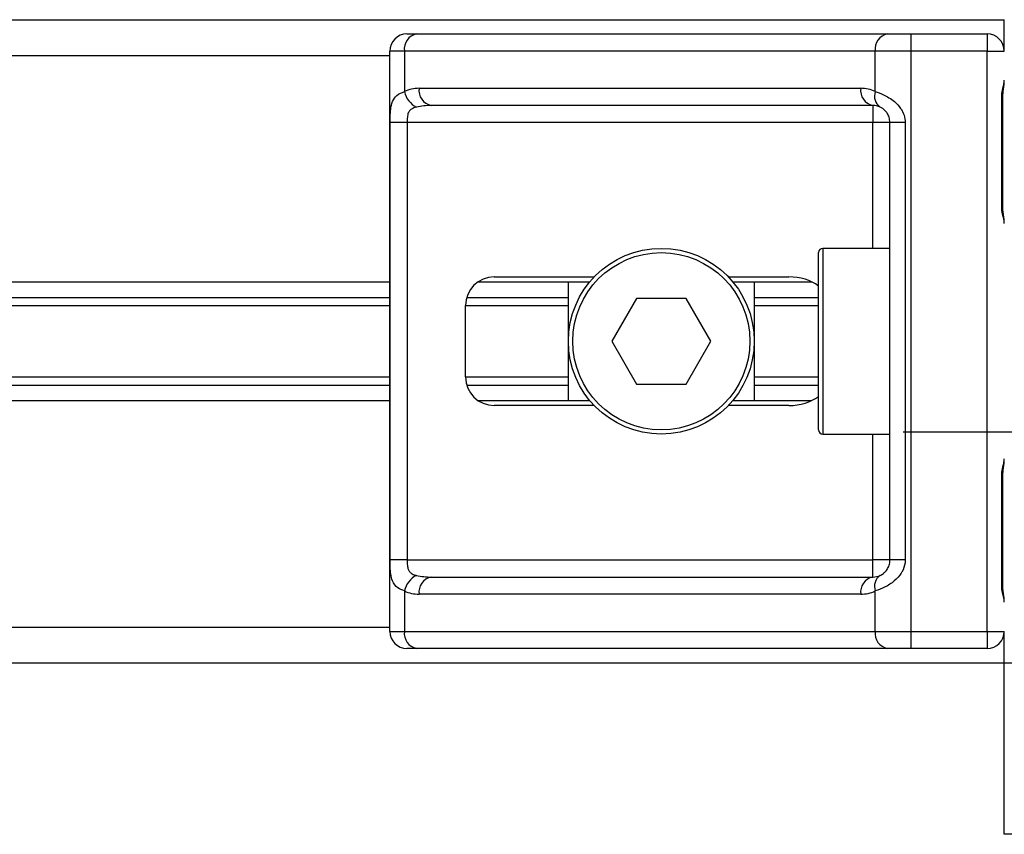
# Model space of a CAD drawing. Header units: millimetres. Extents: x 0 to 465, y 0 to 320.
# Tile 54 of 66: x 400 to 411, y 144 to 153. Entities that reach past the tile are written whole.
import ezdxf

# ---------------------------------------------------------------- set-up
doc = ezdxf.new("R2010")
doc.units = ezdxf.units.MM
doc.layers.add('CARTIGLIO', color=140, linetype='Continuous')

msp = doc.modelspace()

# ---------------------------------------------------------------- linework, layer by layer
at = {"color": 7, "linetype": 'Continuous', "lineweight": 25}
for p, q in [((228.2931, 152.7924), (410.7078, 152.7924)), ((410.7078, 152.4648), (410.7078, 152.7924)), ((404.4834, 152.6434), (404.5837, 152.6434)), ((404.5837, 152.6434), (409.4903, 152.6434)), ((409.4903, 152.6434), (409.7325, 152.6434)), ((409.7325, 152.6434), (410.5292, 152.6434)), ((409.7325, 152.6434), (409.7325, 152.4648)), ((410.5292, 152.6434), (410.5292, 152.4648)), ((404.3047, 146.419), (404.3047, 152.4648)), ((404.4574, 152.4648), (404.3047, 152.4648)), ((409.3639, 152.4648), (404.4574, 152.4648)), ((404.4574, 152.4648), (404.4574, 152.0435)), ((409.7325, 152.4648), (409.3639, 152.4648)), ((409.3639, 152.0435), (409.3639, 152.4648)), ((410.5292, 152.4648), (409.7325, 152.4648)), ((409.7325, 152.4648), (409.7325, 146.419)), ((410.5292, 146.419), (410.5292, 152.4648)), ((410.5292, 152.4648), (410.7078, 152.4648)), ((234.6962, 152.4201), (404.3047, 152.4201)), ((404.6098, 152.0776), (409.2115, 152.0776)), ((410.6805, 150.8565), (410.6805, 151.9733)), ((410.6919, 151.9733), (410.6805, 151.9733)), ((410.6919, 150.8565), (410.6919, 151.9733)), ((409.3379, 151.8989), (404.7361, 151.8989)), ((409.3379, 151.8989), (409.3379, 151.7202)), ((404.3078, 147.1636), (404.3078, 151.7202)), ((404.4854, 151.7202), (404.3078, 151.7202)), ((409.3379, 151.7202), (404.4854, 151.7202)), ((404.4854, 151.7202), (404.4854, 147.1636)), ((409.5166, 151.7202), (409.3379, 151.7202)), ((409.3379, 150.4098), (409.3379, 151.7202)), ((409.6759, 151.7202), (409.5166, 151.7202)), ((409.5166, 147.1636), (409.5166, 151.7202)), ((409.6759, 151.7202), (409.6759, 147.1636)), ((410.6919, 150.8565), (410.6805, 150.8565)), ((409.5166, 150.4098), (408.8167, 150.4098)), ((408.8167, 150.4098), (408.8167, 148.474)), ((408.772, 148.5186), (408.772, 150.3651)), ((405.392, 150.112), (406.4356, 150.112)), ((407.8325, 150.112), (408.4636, 150.112)), ((234.6962, 150.0599), (404.3047, 150.0599)), ((405.2237, 150.0599), (406.389, 150.0599)), ((406.1661, 148.8239), (406.1661, 150.0599)), ((407.879, 150.0599), (408.7016, 150.0599)), ((408.1019, 150.0599), (408.1019, 148.8239)), ((234.6962, 149.8984), (404.3047, 149.8984)), ((405.1063, 149.8984), (406.1661, 149.8984)), ((408.1019, 149.8984), (408.772, 149.8984)), ((234.6962, 149.8129), (404.3047, 149.8129)), ((405.0942, 149.0696), (405.0942, 149.8142)), ((405.0942, 149.8129), (406.1661, 149.8129)), ((406.8761, 149.8886), (406.6182, 149.4419)), ((407.3919, 149.8886), (406.8761, 149.8886)), ((407.6498, 149.4419), (407.3919, 149.8886)), ((408.1019, 149.8129), (408.772, 149.8129)), ((406.6182, 149.4419), (406.8761, 148.9951)), ((407.3919, 148.9951), (407.6498, 149.4419)), ((234.6962, 149.0708), (404.3047, 149.0708)), ((405.0942, 149.0708), (406.1661, 149.0708)), ((408.1019, 149.0708), (408.772, 149.0708)), ((234.6962, 148.9853), (404.3047, 148.9853)), ((405.1063, 148.9853), (406.1661, 148.9853)), ((406.8761, 148.9951), (407.3919, 148.9951)), ((408.1019, 148.9853), (408.772, 148.9853)), ((234.6962, 148.8239), (404.3047, 148.8239)), ((405.2237, 148.8239), (406.389, 148.8239)), ((406.4356, 148.7718), (405.392, 148.7718)), ((408.4636, 148.7718), (407.8325, 148.7718)), ((407.879, 148.8239), (408.7016, 148.8239)), ((408.8167, 148.474), (409.5166, 148.474)), ((409.3379, 147.1636), (409.3379, 148.474)), ((410.6805, 146.9104), (410.6805, 148.0272)), ((410.6919, 148.0272), (410.6805, 148.0272)), ((410.6919, 146.9104), (410.6919, 148.0272)), ((404.4854, 147.1636), (404.3078, 147.1636)), ((404.4854, 147.1636), (409.3379, 147.1636)), ((409.5166, 147.1636), (409.3379, 147.1636)), ((409.3379, 146.9849), (409.3379, 147.1636)), ((409.6759, 147.1636), (409.5166, 147.1636)), ((404.7361, 146.9849), (409.3379, 146.9849)), ((404.4574, 146.8403), (404.4574, 146.419)), ((409.3639, 146.419), (409.3639, 146.8403)), ((410.6919, 146.9104), (410.6805, 146.9104)), ((409.2115, 146.8062), (404.6098, 146.8062)), ((234.6962, 146.4637), (404.3047, 146.4637)), ((404.3047, 146.419), (404.4574, 146.419)), ((404.4574, 146.419), (409.3639, 146.419)), ((409.3639, 146.419), (409.7325, 146.419)), ((409.7325, 146.419), (409.7325, 146.2403)), ((409.7325, 146.419), (410.5292, 146.419)), ((410.5292, 146.419), (410.7078, 146.419)), ((410.5292, 146.419), (410.5292, 146.2403)), ((410.7078, 146.0914), (410.7078, 146.419)), ((404.5837, 146.2403), (404.4834, 146.2403)), ((409.4903, 146.2403), (404.5837, 146.2403)), ((409.7325, 146.2403), (409.4903, 146.2403)), ((410.5292, 146.2403), (409.7325, 146.2403)), ((228.2931, 146.0914), (410.7078, 146.0914)), ((410.7078, 144.3045), (410.7078, 146.0914)), ((410.7078, 146.0914), (411.0801, 146.0914)), ((411.0801, 144.3045), (410.7078, 144.3045))]:
    msp.add_line(p, q, dxfattribs=at)
for radius in [0.9679, 0.9232]:
    msp.add_circle((407.134, 149.4419), radius, dxfattribs=at)
for centre, radius, start, end in [((404.4834, 152.4648), 0.1787, 90, 180), ((404.6153, 152.4871), 0.1595, 101.42175, 188.04947), ((409.5219, 152.4871), 0.1595, 101.42175, 188.04947), ((410.5292, 152.4648), 0.1787, 0, 90), ((404.6098, 151.7202), 0.3574, 90, 115.24042), ((404.7677, 152.0552), 0.1595, 171.95053, 258.57825), ((409.3695, 152.0552), 0.1595, 171.95053, 258.57825), ((409.2115, 151.7202), 0.3574, 64.75958, 90), ((404.6829, 152.0895), 0.2302, 191.54851, 244.48399), ((409.4919, 151.9946), 0.137, 159.08981, 235.39013), ((409.3379, 151.7202), 0.1787, 64.75958, 90), ((408.8167, 150.3651), 0.0447, 90, 180), ((405.392, 149.8142), 0.2978, 90, 180), ((405.392, 149.0696), 0.2978, 180, 270), ((408.8167, 148.5186), 0.0447, 180, 270), ((404.6829, 146.7942), 0.2302, 115.51601, 168.45149), ((404.7677, 146.8285), 0.1595, 101.42175, 188.04947), ((409.3695, 146.8285), 0.1595, 101.42175, 188.04947), ((409.3379, 147.1636), 0.1787, 270, 295.24042), ((409.4919, 146.8892), 0.137, 124.60987, 200.91019), ((404.6098, 147.1636), 0.3574, 244.75958, 270), ((409.2115, 147.1636), 0.3574, 270, 295.24042), ((404.4834, 146.419), 0.1787, 180, 270), ((404.6153, 146.3967), 0.1595, 171.95053, 258.57825), ((409.5219, 146.3967), 0.1595, 171.95053, 258.57825), ((410.5292, 146.419), 0.1787, 270, 0)]:
    msp.add_arc(centre, radius, start, end, dxfattribs=at)
for centre, major_axis, ratio, start_param, end_param in [((404.7361, 151.7202), (0.3574, 0), 0.5, 1.5707963, 2.0113247), ((408.4636, 149.8142), (-0.4212, 0), 0.7071068, 3.890794, 4.712389), ((408.4636, 149.0696), (-0.4212, 0), 0.7071068, 1.5707963, 2.3923913), ((404.7361, 147.1636), (0.3574, 0), 0.5, 4.2718606, 4.712389)]:
    msp.add_ellipse(centre, major_axis=major_axis, ratio=ratio, start_param=start_param, end_param=end_param, dxfattribs=at)
for points, knots in [([(410.6805, 151.9733), (410.6811, 151.99), (410.6827, 152.0318), (410.6932, 152.0799), (410.7042, 152.1262), (410.7063, 152.1465), (410.7078, 152.1606)], [0, 0, 0, 0, 0.2269894, 0.5690124, 0.702034, 1, 1, 1, 1]), ([(410.6941, 151.9732), (410.6938, 151.997), (410.6932, 152.0557), (410.7096, 152.1169), (410.7063, 152.1542), (410.7057, 152.1612)], [0, 0, 0, 0, 0.3553058, 0.87926, 1, 1, 1, 1]), ([(404.3078, 151.7202), (404.3078, 151.7308), (404.308, 151.7748), (404.3101, 151.8216), (404.3171, 151.8851), (404.331, 151.9462), (404.3739, 152.0094), (404.4287, 152.0318), (404.4574, 152.0435)], [0, 0, 0, 0, 0.0620594, 0.25604, 0.2811965, 0.496867, 0.7368773, 1, 1, 1, 1]), ([(409.3639, 152.0435), (409.3915, 152.0339), (409.4548, 152.0121), (409.5533, 151.9533), (409.6176, 151.8853), (409.6551, 151.8233), (409.6734, 151.7724), (409.6753, 151.7324), (409.6759, 151.7202)], [0, 0, 0, 0, 0.22040235, 0.50500191, 0.69312024, 0.76694286, 0.92883385, 1, 1, 1, 1]), ([(404.5837, 151.8818), (404.5652, 151.8764), (404.534, 151.8672), (404.5109, 151.8444), (404.4966, 151.8203), (404.4877, 151.7882), (404.4856, 151.7489), (404.4855, 151.7255), (404.4854, 151.7202)], [0, 0, 0, 0, 0.27379704, 0.46230291, 0.49915809, 0.70498278, 0.93304377, 1, 1, 1, 1]), ([(409.5166, 151.7202), (409.5147, 151.7398), (409.5114, 151.7748), (409.493, 151.8104), (409.4741, 151.837), (409.458, 151.8533), (409.4349, 151.8711), (409.4229, 151.8773), (409.4141, 151.8818)], [0, 0, 0, 0, 0.2459514, 0.4382643, 0.4984306, 0.6829349, 0.7679658, 1, 1, 1, 1]), ([(410.7078, 150.6693), (410.7076, 150.6745), (410.7066, 150.6949), (410.699, 150.7245), (410.6889, 150.7707), (410.6817, 150.8089), (410.6808, 150.845), (410.6805, 150.8565)], [0, 0, 0, 0, 0.11725755, 0.46117897, 0.50697617, 0.84316274, 1, 1, 1, 1]), ([(410.7064, 150.6889), (410.706, 150.6965), (410.704, 150.7352), (410.6919, 150.7989), (410.6922, 150.8559), (410.6923, 150.8773)], [0, 0, 0, 0, 0.1322449, 0.6741763, 1, 1, 1, 1]), ([(410.6805, 148.0272), (410.6811, 148.0439), (410.6827, 148.0857), (410.6932, 148.1338), (410.7042, 148.1801), (410.7063, 148.2004), (410.7078, 148.2144)], [0, 0, 0, 0, 0.2269894, 0.5690124, 0.702034, 1, 1, 1, 1]), ([(410.6941, 148.0271), (410.6938, 148.0509), (410.6932, 148.1096), (410.7096, 148.1708), (410.7063, 148.2081), (410.7057, 148.2151)], [0, 0, 0, 0, 0.3553058, 0.87926, 1, 1, 1, 1]), ([(404.4574, 146.8403), (404.433, 146.8498), (404.3773, 146.8716), (404.3336, 146.9304), (404.317, 146.9985), (404.3102, 147.0605), (404.3081, 147.1113), (404.3079, 147.1513), (404.3078, 147.1636)], [0, 0, 0, 0, 0.2204024, 0.5050019, 0.6931202, 0.7669429, 0.9288339, 1, 1, 1, 1]), ([(404.4854, 147.1636), (404.4857, 147.1439), (404.4862, 147.1089), (404.4933, 147.0733), (404.5052, 147.0468), (404.5191, 147.0305), (404.5465, 147.0126), (404.568, 147.0064), (404.5837, 147.0019)], [0, 0, 0, 0, 0.2459514, 0.4382643, 0.4984306, 0.6829349, 0.7679658, 1, 1, 1, 1]), ([(409.6759, 147.1636), (409.6754, 147.1529), (409.6736, 147.109), (409.6559, 147.0621), (409.6176, 146.9986), (409.5614, 146.9376), (409.461, 146.8743), (409.3973, 146.852), (409.3639, 146.8403)], [0, 0, 0, 0, 0.0620594, 0.25604, 0.28119649, 0.496867, 0.73687732, 1, 1, 1, 1]), ([(409.4141, 147.0019), (409.4246, 147.0074), (409.4424, 147.0166), (409.4672, 147.0393), (409.4868, 147.0635), (409.5058, 147.0955), (409.5158, 147.1348), (409.5164, 147.1582), (409.5166, 147.1636)], [0, 0, 0, 0, 0.273797, 0.4623029, 0.4991581, 0.7049828, 0.9330438, 1, 1, 1, 1]), ([(410.7064, 146.7428), (410.706, 146.7504), (410.704, 146.7891), (410.6919, 146.8527), (410.6922, 146.9098), (410.6923, 146.9312)], [0, 0, 0, 0, 0.1322449, 0.6741763, 1, 1, 1, 1]), ([(410.7078, 146.7232), (410.7076, 146.7284), (410.7066, 146.7488), (410.699, 146.7784), (410.6889, 146.8246), (410.6817, 146.8628), (410.6808, 146.8989), (410.6805, 146.9104)], [0, 0, 0, 0, 0.11725755, 0.46117897, 0.50697617, 0.84316274, 1, 1, 1, 1])]:
    msp.add_open_spline(points, degree=3, knots=knots, dxfattribs=at)
at = {"layer": 'CARTIGLIO', "linetype": 'Continuous'}
msp.add_line((409.6532, 148.4968), (420.0016, 148.4968), dxfattribs=at)

doc.saveas('drawing.dxf')
